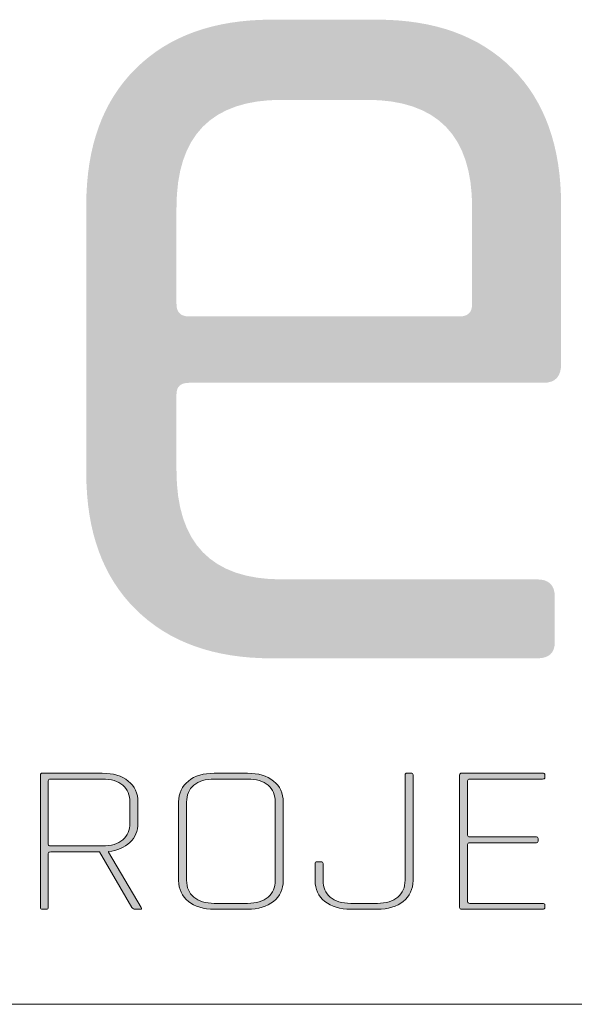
# Model space of a CAD drawing. Header units: millimetres. Extents: x -165365 to -33565, y 7406 to 103342.
# Tile 241 of 256: x -53529 to -52813, y 11691 to 12962. Entities that reach past the tile are written whole.
import ezdxf

# ---------------------------------------------------------------- set-up
doc = ezdxf.new("R2010")
doc.units = ezdxf.units.MM
doc.header["$MEASUREMENT"] = 0
doc.layers.add('! IS Tabelka', color=7, linetype='Continuous')
doc.layers.add('Warstwa 1', color=7, linetype='Continuous')
doc.layers.add('L_tabelka czarne', color=7, linetype='Continuous', lineweight=15)
doc.layers.add('s-schody', color=6, linetype='Continuous', lineweight=5)

# ---------------------------------------------------------------- blocks, each defined once
blk = doc.blocks.new('erer')
at = {"layer": 's-schody'}
h = blk.add_hatch(color=251, dxfattribs=at)
h.dxf.hatch_style = 1
edge = h.paths.add_edge_path()
edge.add_spline(control_points=[(-36.128, 33.774), (-36.109, 33.774), (-36.1, 33.782), (-36.1, 33.798), (-36.1, 33.798), (-36.1, 33.798), (-36.1, 33.798), (-36.1, 33.798)], knot_values=[-1, -1, -1, -1, -0.952381, -0.952381, -0.952381, -0.952371, -0.904762, -0.904762, -0.904762, -0.904762], degree=3, periodic=0)
edge.add_spline(control_points=[(-36.1, 33.798), (-36.1, 33.798), (-36.1, 34.492), (-36.1, 34.492), (-36.1, 34.492), (-36.1, 34.507), (-36.09, 34.514), (-36.069, 34.514), (-36.069, 34.514), (-36.069, 34.514), (-35.441, 34.514), (-35.441, 34.514), (-35.441, 34.514), (-35.441, 34.514), (-35.022, 33.798), (-35.022, 33.798), (-35.022, 33.798), (-35.011, 33.782), (-34.996, 33.774), (-34.978, 33.774), (-34.978, 33.774), (-34.978, 33.774), (-34.916, 33.774), (-34.916, 33.774), (-34.916, 33.774), (-34.895, 33.774), (-34.891, 33.782), (-34.902, 33.798), (-34.902, 33.798), (-34.902, 33.798), (-35.324, 34.509), (-35.324, 34.509), (-35.324, 34.509), (-35.324, 34.509), (-35.324, 34.519), (-35.324, 34.519), (-35.324, 34.519), (-35.208, 34.532), (-35.115, 34.571), (-35.046, 34.636), (-35.046, 34.636), (-34.978, 34.7), (-34.943, 34.784), (-34.943, 34.886), (-34.943, 34.886), (-34.943, 34.886), (-34.943, 35.159), (-34.943, 35.159), (-34.943, 35.159), (-34.943, 35.272), (-34.985, 35.362), (-35.069, 35.429), (-35.069, 35.429), (-35.152, 35.497), (-35.264, 35.53), (-35.403, 35.53), (-35.403, 35.53), (-35.403, 35.53), (-36.176, 35.53), (-36.176, 35.53), (-36.176, 35.53), (-36.194, 35.53), (-36.203, 35.522), (-36.203, 35.506), (-36.203, 35.506), (-36.203, 35.506), (-36.203, 33.798), (-36.203, 33.798), (-36.203, 33.798), (-36.203, 33.782), (-36.194, 33.774), (-36.176, 33.774), (-36.176, 33.774), (-36.176, 33.774), (-36.128, 33.774), (-36.128, 33.774)], knot_values=[-0.904762, -0.904762, -0.904762, -0.904762, -0.857143, -0.857143, -0.857143, -0.857133, -0.809524, -0.809524, -0.809524, -0.809514, -0.761905, -0.761905, -0.761905, -0.761895, -0.714286, -0.714286, -0.714286, -0.714275, -0.666667, -0.666667, -0.666667, -0.666656, -0.619048, -0.619048, -0.619048, -0.619037, -0.571429, -0.571429, -0.571429, -0.571418, -0.52381, -0.52381, -0.52381, -0.523799, -0.47619, -0.47619, -0.47619, -0.47618, -0.428571, -0.428571, -0.428571, -0.428561, -0.380952, -0.380952, -0.380952, -0.380942, -0.333333, -0.333333, -0.333333, -0.333323, -0.285714, -0.285714, -0.285714, -0.285704, -0.238095, -0.238095, -0.238095, -0.238085, -0.190476, -0.190476, -0.190476, -0.190466, -0.142857, -0.142857, -0.142857, -0.142847, -0.095238, -0.095238, -0.095238, -0.095228, -0.047619, -0.047619, -0.047619, -0.047609, 0, 0, 0, 0], degree=3, periodic=0)
edge = h.paths.add_edge_path(flags=16)
edge.add_spline(control_points=[(-36.1, 34.612), (-36.1, 34.612), (-36.1, 34.612), (-36.1, 34.612), (-36.1, 34.612), (-36.1, 34.598), (-36.09, 34.591), (-36.069, 34.591)], knot_values=[0.818182, 0.818182, 0.818182, 0.818182, 0.909091, 0.909091, 0.909091, 0.909201, 1, 1, 1, 1], degree=3, periodic=0)
edge.add_spline(control_points=[(-36.069, 34.591), (-36.069, 34.591), (-35.403, 34.591), (-35.403, 34.591), (-35.403, 34.591), (-35.289, 34.591), (-35.201, 34.617), (-35.139, 34.67), (-35.139, 34.67), (-35.077, 34.723), (-35.046, 34.795), (-35.046, 34.888), (-35.046, 34.888), (-35.046, 34.888), (-35.046, 35.156), (-35.046, 35.156), (-35.046, 35.156), (-35.046, 35.249), (-35.077, 35.322), (-35.139, 35.375), (-35.139, 35.375), (-35.201, 35.427), (-35.289, 35.454), (-35.403, 35.454), (-35.403, 35.454), (-35.403, 35.454), (-36.069, 35.454), (-36.069, 35.454), (-36.069, 35.454), (-36.09, 35.454), (-36.1, 35.447), (-36.1, 35.432), (-36.1, 35.432), (-36.1, 35.432), (-36.1, 34.612), (-36.1, 34.612)], knot_values=[0, 0, 0, 0, 0.090909, 0.090909, 0.090909, 0.090919, 0.181818, 0.181818, 0.181818, 0.181828, 0.272727, 0.272727, 0.272727, 0.272738, 0.363636, 0.363636, 0.363636, 0.363647, 0.454545, 0.454545, 0.454545, 0.454556, 0.545455, 0.545455, 0.545455, 0.545465, 0.636364, 0.636364, 0.636364, 0.636374, 0.727273, 0.727273, 0.727273, 0.727283, 0.818182, 0.818182, 0.818182, 0.818182], degree=3, periodic=0)
h = blk.add_hatch(color=251, dxfattribs=at)
h.dxf.hatch_style = 1
edge = h.paths.add_edge_path()
edge.add_spline(control_points=[(-33.529, 33.774), (-33.39, 33.774), (-33.278, 33.807), (-33.195, 33.875)], knot_values=[-1, -1, -1, -1, -0.846154, -0.846154, -0.846154, -0.846154], degree=3, periodic=0)
edge.add_spline(control_points=[(-33.195, 33.875), (-33.111, 33.942), (-33.069, 34.032), (-33.069, 34.145), (-33.069, 34.145), (-33.069, 34.145), (-33.069, 35.159), (-33.069, 35.159), (-33.069, 35.159), (-33.069, 35.272), (-33.111, 35.362), (-33.195, 35.429), (-33.195, 35.429), (-33.278, 35.497), (-33.39, 35.53), (-33.529, 35.53), (-33.529, 35.53), (-33.529, 35.53), (-33.958, 35.53), (-33.958, 35.53), (-33.958, 35.53), (-34.098, 35.53), (-34.209, 35.497), (-34.293, 35.429), (-34.293, 35.429), (-34.376, 35.362), (-34.418, 35.272), (-34.418, 35.159), (-34.418, 35.159), (-34.418, 35.159), (-34.418, 34.145), (-34.418, 34.145), (-34.418, 34.145), (-34.418, 34.032), (-34.376, 33.942), (-34.293, 33.875), (-34.293, 33.875), (-34.209, 33.807), (-34.098, 33.774), (-33.958, 33.774), (-33.958, 33.774), (-33.958, 33.774), (-33.529, 33.774), (-33.529, 33.774)], knot_values=[-0.846154, -0.846154, -0.846154, -0.846154, -0.769231, -0.769231, -0.769231, -0.769221, -0.692308, -0.692308, -0.692308, -0.692297, -0.615385, -0.615385, -0.615385, -0.615374, -0.538462, -0.538462, -0.538462, -0.538451, -0.461538, -0.461538, -0.461538, -0.461528, -0.384615, -0.384615, -0.384615, -0.384605, -0.307692, -0.307692, -0.307692, -0.307682, -0.230769, -0.230769, -0.230769, -0.230759, -0.153846, -0.153846, -0.153846, -0.153836, -0.076923, -0.076923, -0.076923, -0.076913, 0, 0, 0, 0], degree=3, periodic=0)
edge = h.paths.add_edge_path(flags=16)
edge.add_spline(control_points=[(-34.223, 33.929), (-34.161, 33.877), (-34.073, 33.85), (-33.958, 33.85)], knot_values=[0.846154, 0.846154, 0.846154, 0.846154, 1, 1, 1, 1], degree=3, periodic=0)
edge.add_spline(control_points=[(-33.958, 33.85), (-33.958, 33.85), (-33.529, 33.85), (-33.529, 33.85), (-33.529, 33.85), (-33.415, 33.85), (-33.327, 33.877), (-33.265, 33.929), (-33.265, 33.929), (-33.203, 33.982), (-33.172, 34.055), (-33.172, 34.148), (-33.172, 34.148), (-33.172, 34.148), (-33.172, 35.156), (-33.172, 35.156), (-33.172, 35.156), (-33.172, 35.249), (-33.203, 35.322), (-33.265, 35.375), (-33.265, 35.375), (-33.327, 35.427), (-33.415, 35.454), (-33.529, 35.454), (-33.529, 35.454), (-33.529, 35.454), (-33.958, 35.454), (-33.958, 35.454), (-33.958, 35.454), (-34.073, 35.454), (-34.161, 35.427), (-34.223, 35.375), (-34.223, 35.375), (-34.284, 35.322), (-34.315, 35.249), (-34.315, 35.156), (-34.315, 35.156), (-34.315, 35.156), (-34.315, 34.148), (-34.315, 34.148), (-34.315, 34.148), (-34.315, 34.055), (-34.284, 33.982), (-34.223, 33.929)], knot_values=[0, 0, 0, 0, 0.076923, 0.076923, 0.076923, 0.076933, 0.153846, 0.153846, 0.153846, 0.153856, 0.230769, 0.230769, 0.230769, 0.230779, 0.307692, 0.307692, 0.307692, 0.307703, 0.384615, 0.384615, 0.384615, 0.384626, 0.461538, 0.461538, 0.461538, 0.461549, 0.538462, 0.538462, 0.538462, 0.538472, 0.615385, 0.615385, 0.615385, 0.615395, 0.692308, 0.692308, 0.692308, 0.692318, 0.769231, 0.769231, 0.769231, 0.769241, 0.846154, 0.846154, 0.846154, 0.846154], degree=3, periodic=0)
h = blk.add_hatch(color=251, dxfattribs=at)
h.dxf.hatch_style = 1
edge = h.paths.add_edge_path()
edge.add_spline(control_points=[(-31.47, 35.53), (-31.47, 35.53), (-31.422, 35.53), (-31.422, 35.53), (-31.422, 35.53), (-31.403, 35.53), (-31.394, 35.523), (-31.394, 35.508), (-31.394, 35.508), (-31.394, 35.508), (-31.394, 34.145), (-31.394, 34.145), (-31.394, 34.145), (-31.394, 34.032), (-31.436, 33.942), (-31.519, 33.875), (-31.519, 33.875), (-31.603, 33.807), (-31.714, 33.774), (-31.854, 33.774), (-31.854, 33.774), (-31.854, 33.774), (-32.197, 33.774), (-32.197, 33.774), (-32.197, 33.774), (-32.337, 33.774), (-32.448, 33.807), (-32.532, 33.875), (-32.532, 33.875), (-32.616, 33.942), (-32.657, 34.032), (-32.657, 34.145), (-32.657, 34.145), (-32.657, 34.145), (-32.657, 34.364), (-32.657, 34.364), (-32.657, 34.364), (-32.657, 34.38), (-32.648, 34.388), (-32.63, 34.388), (-32.63, 34.388), (-32.63, 34.388), (-32.582, 34.388), (-32.582, 34.388), (-32.582, 34.388), (-32.563, 34.388), (-32.554, 34.38), (-32.554, 34.364), (-32.554, 34.364), (-32.554, 34.364), (-32.554, 34.148), (-32.554, 34.148), (-32.554, 34.148), (-32.554, 34.055), (-32.523, 33.982), (-32.462, 33.929), (-32.462, 33.929), (-32.4, 33.877), (-32.312, 33.85), (-32.197, 33.85), (-32.197, 33.85), (-32.197, 33.85), (-31.854, 33.85), (-31.854, 33.85), (-31.854, 33.85), (-31.74, 33.85), (-31.652, 33.877), (-31.59, 33.929), (-31.59, 33.929), (-31.528, 33.982), (-31.497, 34.055), (-31.497, 34.148), (-31.497, 34.148), (-31.497, 34.148), (-31.497, 35.506), (-31.497, 35.506), (-31.497, 35.506), (-31.497, 35.522), (-31.488, 35.53), (-31.47, 35.53)], knot_values=[0, 0, 0, 0, 0.047619, 0.047619, 0.047619, 0.047719, 0.095238, 0.095238, 0.095238, 0.095338, 0.142857, 0.142857, 0.142857, 0.142957, 0.190476, 0.190476, 0.190476, 0.190576, 0.238095, 0.238095, 0.238095, 0.238195, 0.285714, 0.285714, 0.285714, 0.285814, 0.333333, 0.333333, 0.333333, 0.333433, 0.380952, 0.380952, 0.380952, 0.381052, 0.428571, 0.428571, 0.428571, 0.428671, 0.47619, 0.47619, 0.47619, 0.47629, 0.52381, 0.52381, 0.52381, 0.52391, 0.571429, 0.571429, 0.571429, 0.571529, 0.619048, 0.619048, 0.619048, 0.619148, 0.666667, 0.666667, 0.666667, 0.666767, 0.714286, 0.714286, 0.714286, 0.714386, 0.761905, 0.761905, 0.761905, 0.762005, 0.809524, 0.809524, 0.809524, 0.809624, 0.857143, 0.857143, 0.857143, 0.857243, 0.904762, 0.904762, 0.904762, 0.904862, 1, 1, 1, 1], degree=3, periodic=0)
h = blk.add_hatch(color=251, dxfattribs=at)
h.dxf.hatch_style = 1
edge = h.paths.add_edge_path()
edge.add_spline(control_points=[(-29.722, 33.774), (-29.722, 33.774), (-30.766, 33.774), (-30.766, 33.774), (-30.766, 33.774), (-30.784, 33.774), (-30.793, 33.782), (-30.793, 33.798), (-30.793, 33.798), (-30.793, 33.798), (-30.793, 35.506), (-30.793, 35.506), (-30.793, 35.506), (-30.793, 35.522), (-30.784, 35.53), (-30.766, 35.53), (-30.766, 35.53), (-30.766, 35.53), (-29.722, 35.53), (-29.722, 35.53), (-29.722, 35.53), (-29.702, 35.53), (-29.692, 35.523), (-29.692, 35.508), (-29.692, 35.508), (-29.692, 35.508), (-29.692, 35.476), (-29.692, 35.476), (-29.692, 35.476), (-29.692, 35.461), (-29.702, 35.454), (-29.722, 35.454), (-29.722, 35.454), (-29.722, 35.454), (-30.659, 35.454), (-30.659, 35.454), (-30.659, 35.454), (-30.68, 35.454), (-30.69, 35.447), (-30.69, 35.432), (-30.69, 35.432), (-30.69, 35.432), (-30.69, 34.73), (-30.69, 34.73), (-30.69, 34.73), (-30.69, 34.715), (-30.68, 34.708), (-30.659, 34.708), (-30.659, 34.708), (-30.659, 34.708), (-29.812, 34.708), (-29.812, 34.708), (-29.812, 34.708), (-29.791, 34.708), (-29.781, 34.701), (-29.781, 34.686), (-29.781, 34.686), (-29.781, 34.686), (-29.781, 34.653), (-29.781, 34.653), (-29.781, 34.653), (-29.781, 34.639), (-29.791, 34.632), (-29.812, 34.632), (-29.812, 34.632), (-29.812, 34.632), (-30.659, 34.632), (-30.659, 34.632), (-30.659, 34.632), (-30.68, 34.632), (-30.69, 34.624), (-30.69, 34.61), (-30.69, 34.61), (-30.69, 34.61), (-30.69, 33.872), (-30.69, 33.872), (-30.69, 33.872), (-30.69, 33.857), (-30.68, 33.85), (-30.659, 33.85), (-30.659, 33.85), (-30.659, 33.85), (-29.722, 33.85), (-29.722, 33.85), (-29.722, 33.85), (-29.702, 33.85), (-29.692, 33.843), (-29.692, 33.828), (-29.692, 33.828), (-29.692, 33.828), (-29.692, 33.795), (-29.692, 33.795), (-29.692, 33.795), (-29.692, 33.781), (-29.702, 33.774), (-29.722, 33.774)], knot_values=[0, 0, 0, 0, 0.04, 0.04, 0.04, 0.0401, 0.08, 0.08, 0.08, 0.0801, 0.12, 0.12, 0.12, 0.1201, 0.16, 0.16, 0.16, 0.1601, 0.2, 0.2, 0.2, 0.2001, 0.24, 0.24, 0.24, 0.2401, 0.28, 0.28, 0.28, 0.2801, 0.32, 0.32, 0.32, 0.3201, 0.36, 0.36, 0.36, 0.3601, 0.4, 0.4, 0.4, 0.4001, 0.44, 0.44, 0.44, 0.4401, 0.48, 0.48, 0.48, 0.4801, 0.52, 0.52, 0.52, 0.5201, 0.56, 0.56, 0.56, 0.5601, 0.6, 0.6, 0.6, 0.6001, 0.64, 0.64, 0.64, 0.6401, 0.68, 0.68, 0.68, 0.6801, 0.72, 0.72, 0.72, 0.7201, 0.76, 0.76, 0.76, 0.7601, 0.8, 0.8, 0.8, 0.8001, 0.84, 0.84, 0.84, 0.8401, 0.88, 0.88, 0.88, 0.8801, 0.92, 0.92, 0.92, 0.9201, 1, 1, 1, 1], degree=3, periodic=0)
at = {"layer": 'Warstwa 1', "lineweight": 0}
h = blk.add_hatch(color=250, dxfattribs=at)
h.dxf.hatch_style = 1
edge = h.paths.add_edge_path()
edge.add_spline(control_points=[(-29.79, 37.013), (-29.79, 37.013), (-33.217, 37.013), (-33.217, 37.013), (-33.217, 37.013), (-33.961, 37.013), (-34.546, 37.223), (-34.971, 37.644), (-34.971, 37.644), (-35.397, 38.064), (-35.61, 38.651), (-35.61, 39.406), (-35.61, 39.406), (-35.61, 39.406), (-35.61, 42.865), (-35.61, 42.865), (-35.61, 42.865), (-35.61, 43.62), (-35.397, 44.207), (-34.971, 44.627), (-34.971, 44.627), (-34.546, 45.048), (-33.961, 45.258), (-33.217, 45.258), (-33.217, 45.258), (-33.217, 45.258), (-31.859, 45.258), (-31.859, 45.258), (-31.859, 45.258), (-31.116, 45.258), (-30.534, 45.048), (-30.113, 44.627), (-30.113, 44.627), (-29.693, 44.207), (-29.483, 43.62), (-29.483, 42.865), (-29.483, 42.865), (-29.483, 42.865), (-29.483, 40.812), (-29.483, 40.812), (-29.483, 40.812), (-29.483, 40.651), (-29.558, 40.57), (-29.709, 40.57), (-29.709, 40.57), (-29.709, 40.57), (-34.284, 40.57), (-34.284, 40.57), (-34.284, 40.57), (-34.392, 40.57), (-34.446, 40.521), (-34.446, 40.424), (-34.446, 40.424), (-34.446, 40.424), (-34.446, 39.438), (-34.446, 39.438), (-34.446, 39.438), (-34.446, 38.501), (-33.993, 38.032), (-33.088, 38.032), (-33.088, 38.032), (-33.088, 38.032), (-29.79, 38.032), (-29.79, 38.032), (-29.79, 38.032), (-29.639, 38.032), (-29.564, 37.956), (-29.564, 37.805), (-29.564, 37.805), (-29.564, 37.805), (-29.564, 37.223), (-29.564, 37.223), (-29.564, 37.223), (-29.564, 37.083), (-29.639, 37.013), (-29.79, 37.013)], knot_values=[0, 0, 0, 0, 0.05, 0.05, 0.05, 0.050101, 0.1, 0.1, 0.1, 0.100101, 0.15, 0.15, 0.15, 0.150101, 0.2, 0.2, 0.2, 0.200101, 0.25, 0.25, 0.25, 0.250101, 0.3, 0.3, 0.3, 0.300101, 0.35, 0.35, 0.35, 0.350101, 0.4, 0.4, 0.4, 0.400101, 0.45, 0.45, 0.45, 0.450101, 0.5, 0.5, 0.5, 0.500101, 0.55, 0.55, 0.55, 0.550101, 0.6, 0.6, 0.6, 0.600101, 0.65, 0.65, 0.65, 0.650101, 0.7, 0.7, 0.7, 0.700101, 0.75, 0.75, 0.75, 0.750101, 0.8, 0.8, 0.8, 0.800101, 0.85, 0.85, 0.85, 0.850101, 0.9, 0.9, 0.9, 0.900101, 1, 1, 1, 1], degree=3, periodic=0)
edge = h.paths.add_edge_path(flags=16)
edge.add_spline(control_points=[(-34.284, 41.427), (-34.284, 41.427), (-30.792, 41.427), (-30.792, 41.427), (-30.792, 41.427), (-30.685, 41.427), (-30.631, 41.48), (-30.631, 41.588), (-30.631, 41.588), (-30.631, 41.588), (-30.631, 42.833), (-30.631, 42.833), (-30.631, 42.833), (-30.631, 43.76), (-31.083, 44.223), (-31.989, 44.223), (-31.989, 44.223), (-31.989, 44.223), (-33.088, 44.223), (-33.088, 44.223), (-33.088, 44.223), (-33.993, 44.223), (-34.446, 43.76), (-34.446, 42.833), (-34.446, 42.833), (-34.446, 42.833), (-34.446, 41.588), (-34.446, 41.588), (-34.446, 41.588), (-34.446, 41.48), (-34.392, 41.427), (-34.284, 41.427)], knot_values=[0, 0, 0, 0, 0.111111, 0.111111, 0.111111, 0.111212, 0.222222, 0.222222, 0.222222, 0.222323, 0.333333, 0.333333, 0.333333, 0.333434, 0.444444, 0.444444, 0.444444, 0.444545, 0.555556, 0.555556, 0.555556, 0.555656, 0.666667, 0.666667, 0.666667, 0.666768, 0.777778, 0.777778, 0.777778, 0.777879, 1, 1, 1, 1], degree=3, periodic=0)
at = {"layer": 'L_tabelka czarne'}
blk.add_line((-59.132, 32.547), (-0.228, 32.547), dxfattribs=at)
at = {"layer": 's-schody', "color": 251}
for points, knots in [([(-36.128, 33.774), (-36.128, 33.774), (-36.176, 33.774), (-36.176, 33.774), (-36.176, 33.774), (-36.194, 33.774), (-36.203, 33.782), (-36.203, 33.798), (-36.203, 33.798), (-36.203, 33.798), (-36.203, 35.506), (-36.203, 35.506), (-36.203, 35.506), (-36.203, 35.522), (-36.194, 35.53), (-36.176, 35.53), (-36.176, 35.53), (-36.176, 35.53), (-35.403, 35.53), (-35.403, 35.53), (-35.403, 35.53), (-35.264, 35.53), (-35.152, 35.497), (-35.069, 35.429), (-35.069, 35.429), (-34.985, 35.362), (-34.943, 35.272), (-34.943, 35.159), (-34.943, 35.159), (-34.943, 35.159), (-34.943, 34.886), (-34.943, 34.886), (-34.943, 34.886), (-34.943, 34.784), (-34.978, 34.7), (-35.046, 34.636), (-35.046, 34.636), (-35.115, 34.571), (-35.208, 34.532), (-35.324, 34.519), (-35.324, 34.519), (-35.324, 34.519), (-35.324, 34.509), (-35.324, 34.509), (-35.324, 34.509), (-35.324, 34.509), (-34.902, 33.798), (-34.902, 33.798), (-34.902, 33.798), (-34.891, 33.782), (-34.895, 33.774), (-34.916, 33.774), (-34.916, 33.774), (-34.916, 33.774), (-34.978, 33.774), (-34.978, 33.774), (-34.978, 33.774), (-34.996, 33.774), (-35.011, 33.782), (-35.022, 33.798), (-35.022, 33.798), (-35.022, 33.798), (-35.441, 34.514), (-35.441, 34.514), (-35.441, 34.514), (-35.441, 34.514), (-36.069, 34.514), (-36.069, 34.514), (-36.069, 34.514), (-36.09, 34.514), (-36.1, 34.507), (-36.1, 34.492), (-36.1, 34.492), (-36.1, 34.492), (-36.1, 33.798), (-36.1, 33.798), (-36.1, 33.798), (-36.1, 33.782), (-36.109, 33.774), (-36.128, 33.774)], [0, 0, 0, 0, 0.047619, 0.047619, 0.047619, 0.047619, 0.095238, 0.095238, 0.095238, 0.095238, 0.142857, 0.142857, 0.142857, 0.142857, 0.190476, 0.190476, 0.190476, 0.190476, 0.238095, 0.238095, 0.238095, 0.238095, 0.285714, 0.285714, 0.285714, 0.285714, 0.333333, 0.333333, 0.333333, 0.333333, 0.380952, 0.380952, 0.380952, 0.380952, 0.428571, 0.428571, 0.428571, 0.428571, 0.47619, 0.47619, 0.47619, 0.47619, 0.52381, 0.52381, 0.52381, 0.52381, 0.571429, 0.571429, 0.571429, 0.571429, 0.619048, 0.619048, 0.619048, 0.619048, 0.666667, 0.666667, 0.666667, 0.666667, 0.714286, 0.714286, 0.714286, 0.714286, 0.761905, 0.761905, 0.761905, 0.761905, 0.809524, 0.809524, 0.809524, 0.809524, 0.857143, 0.857143, 0.857143, 0.857143, 0.904762, 0.904762, 0.904762, 0.904762, 1, 1, 1, 1]), ([(-33.529, 33.774), (-33.529, 33.774), (-33.958, 33.774), (-33.958, 33.774), (-33.958, 33.774), (-34.098, 33.774), (-34.209, 33.807), (-34.293, 33.875), (-34.293, 33.875), (-34.376, 33.942), (-34.418, 34.032), (-34.418, 34.145), (-34.418, 34.145), (-34.418, 34.145), (-34.418, 35.159), (-34.418, 35.159), (-34.418, 35.159), (-34.418, 35.272), (-34.376, 35.362), (-34.293, 35.429), (-34.293, 35.429), (-34.209, 35.497), (-34.098, 35.53), (-33.958, 35.53), (-33.958, 35.53), (-33.958, 35.53), (-33.529, 35.53), (-33.529, 35.53), (-33.529, 35.53), (-33.39, 35.53), (-33.278, 35.497), (-33.195, 35.429), (-33.195, 35.429), (-33.111, 35.362), (-33.069, 35.272), (-33.069, 35.159), (-33.069, 35.159), (-33.069, 35.159), (-33.069, 34.145), (-33.069, 34.145), (-33.069, 34.145), (-33.069, 34.032), (-33.111, 33.942), (-33.195, 33.875), (-33.195, 33.875), (-33.278, 33.807), (-33.39, 33.774), (-33.529, 33.774)], [0, 0, 0, 0, 0.076923, 0.076923, 0.076923, 0.076923, 0.153846, 0.153846, 0.153846, 0.153846, 0.230769, 0.230769, 0.230769, 0.230769, 0.307692, 0.307692, 0.307692, 0.307692, 0.384615, 0.384615, 0.384615, 0.384615, 0.461538, 0.461538, 0.461538, 0.461538, 0.538462, 0.538462, 0.538462, 0.538462, 0.615385, 0.615385, 0.615385, 0.615385, 0.692308, 0.692308, 0.692308, 0.692308, 0.769231, 0.769231, 0.769231, 0.769231, 0.846154, 0.846154, 0.846154, 0.846154, 1, 1, 1, 1]), ([(-31.47, 35.53), (-31.47, 35.53), (-31.422, 35.53), (-31.422, 35.53), (-31.422, 35.53), (-31.403, 35.53), (-31.394, 35.523), (-31.394, 35.508), (-31.394, 35.508), (-31.394, 35.508), (-31.394, 34.145), (-31.394, 34.145), (-31.394, 34.145), (-31.394, 34.032), (-31.436, 33.942), (-31.519, 33.875), (-31.519, 33.875), (-31.603, 33.807), (-31.714, 33.774), (-31.854, 33.774), (-31.854, 33.774), (-31.854, 33.774), (-32.197, 33.774), (-32.197, 33.774), (-32.197, 33.774), (-32.337, 33.774), (-32.448, 33.807), (-32.532, 33.875), (-32.532, 33.875), (-32.616, 33.942), (-32.657, 34.032), (-32.657, 34.145), (-32.657, 34.145), (-32.657, 34.145), (-32.657, 34.364), (-32.657, 34.364), (-32.657, 34.364), (-32.657, 34.38), (-32.648, 34.388), (-32.63, 34.388), (-32.63, 34.388), (-32.63, 34.388), (-32.582, 34.388), (-32.582, 34.388), (-32.582, 34.388), (-32.563, 34.388), (-32.554, 34.38), (-32.554, 34.364), (-32.554, 34.364), (-32.554, 34.364), (-32.554, 34.148), (-32.554, 34.148), (-32.554, 34.148), (-32.554, 34.055), (-32.523, 33.982), (-32.462, 33.929), (-32.462, 33.929), (-32.4, 33.877), (-32.312, 33.85), (-32.197, 33.85), (-32.197, 33.85), (-32.197, 33.85), (-31.854, 33.85), (-31.854, 33.85), (-31.854, 33.85), (-31.74, 33.85), (-31.652, 33.877), (-31.59, 33.929), (-31.59, 33.929), (-31.528, 33.982), (-31.497, 34.055), (-31.497, 34.148), (-31.497, 34.148), (-31.497, 34.148), (-31.497, 35.506), (-31.497, 35.506), (-31.497, 35.506), (-31.497, 35.522), (-31.488, 35.53), (-31.47, 35.53)], [0, 0, 0, 0, 0.047619, 0.047619, 0.047619, 0.047619, 0.095238, 0.095238, 0.095238, 0.095238, 0.142857, 0.142857, 0.142857, 0.142857, 0.190476, 0.190476, 0.190476, 0.190476, 0.238095, 0.238095, 0.238095, 0.238095, 0.285714, 0.285714, 0.285714, 0.285714, 0.333333, 0.333333, 0.333333, 0.333333, 0.380952, 0.380952, 0.380952, 0.380952, 0.428571, 0.428571, 0.428571, 0.428571, 0.47619, 0.47619, 0.47619, 0.47619, 0.52381, 0.52381, 0.52381, 0.52381, 0.571429, 0.571429, 0.571429, 0.571429, 0.619048, 0.619048, 0.619048, 0.619048, 0.666667, 0.666667, 0.666667, 0.666667, 0.714286, 0.714286, 0.714286, 0.714286, 0.761905, 0.761905, 0.761905, 0.761905, 0.809524, 0.809524, 0.809524, 0.809524, 0.857143, 0.857143, 0.857143, 0.857143, 0.904762, 0.904762, 0.904762, 0.904762, 1, 1, 1, 1]), ([(-29.722, 33.774), (-29.722, 33.774), (-30.766, 33.774), (-30.766, 33.774), (-30.766, 33.774), (-30.784, 33.774), (-30.793, 33.782), (-30.793, 33.798), (-30.793, 33.798), (-30.793, 33.798), (-30.793, 35.506), (-30.793, 35.506), (-30.793, 35.506), (-30.793, 35.522), (-30.784, 35.53), (-30.766, 35.53), (-30.766, 35.53), (-30.766, 35.53), (-29.722, 35.53), (-29.722, 35.53), (-29.722, 35.53), (-29.702, 35.53), (-29.692, 35.523), (-29.692, 35.508), (-29.692, 35.508), (-29.692, 35.508), (-29.692, 35.476), (-29.692, 35.476), (-29.692, 35.476), (-29.692, 35.461), (-29.702, 35.454), (-29.722, 35.454), (-29.722, 35.454), (-29.722, 35.454), (-30.659, 35.454), (-30.659, 35.454), (-30.659, 35.454), (-30.68, 35.454), (-30.69, 35.447), (-30.69, 35.432), (-30.69, 35.432), (-30.69, 35.432), (-30.69, 34.73), (-30.69, 34.73), (-30.69, 34.73), (-30.69, 34.715), (-30.68, 34.708), (-30.659, 34.708), (-30.659, 34.708), (-30.659, 34.708), (-29.812, 34.708), (-29.812, 34.708), (-29.812, 34.708), (-29.791, 34.708), (-29.781, 34.701), (-29.781, 34.686), (-29.781, 34.686), (-29.781, 34.686), (-29.781, 34.653), (-29.781, 34.653), (-29.781, 34.653), (-29.781, 34.639), (-29.791, 34.632), (-29.812, 34.632), (-29.812, 34.632), (-29.812, 34.632), (-30.659, 34.632), (-30.659, 34.632), (-30.659, 34.632), (-30.68, 34.632), (-30.69, 34.624), (-30.69, 34.61), (-30.69, 34.61), (-30.69, 34.61), (-30.69, 33.872), (-30.69, 33.872), (-30.69, 33.872), (-30.69, 33.857), (-30.68, 33.85), (-30.659, 33.85), (-30.659, 33.85), (-30.659, 33.85), (-29.722, 33.85), (-29.722, 33.85), (-29.722, 33.85), (-29.702, 33.85), (-29.692, 33.843), (-29.692, 33.828), (-29.692, 33.828), (-29.692, 33.828), (-29.692, 33.795), (-29.692, 33.795), (-29.692, 33.795), (-29.692, 33.781), (-29.702, 33.774), (-29.722, 33.774)], [0, 0, 0, 0, 0.04, 0.04, 0.04, 0.04, 0.08, 0.08, 0.08, 0.08, 0.12, 0.12, 0.12, 0.12, 0.16, 0.16, 0.16, 0.16, 0.2, 0.2, 0.2, 0.2, 0.24, 0.24, 0.24, 0.24, 0.28, 0.28, 0.28, 0.28, 0.32, 0.32, 0.32, 0.32, 0.36, 0.36, 0.36, 0.36, 0.4, 0.4, 0.4, 0.4, 0.44, 0.44, 0.44, 0.44, 0.48, 0.48, 0.48, 0.48, 0.52, 0.52, 0.52, 0.52, 0.56, 0.56, 0.56, 0.56, 0.6, 0.6, 0.6, 0.6, 0.64, 0.64, 0.64, 0.64, 0.68, 0.68, 0.68, 0.68, 0.72, 0.72, 0.72, 0.72, 0.76, 0.76, 0.76, 0.76, 0.8, 0.8, 0.8, 0.8, 0.84, 0.84, 0.84, 0.84, 0.88, 0.88, 0.88, 0.88, 0.92, 0.92, 0.92, 0.92, 1, 1, 1, 1]), ([(-36.069, 34.591), (-36.069, 34.591), (-35.403, 34.591), (-35.403, 34.591), (-35.403, 34.591), (-35.289, 34.591), (-35.201, 34.617), (-35.139, 34.67), (-35.139, 34.67), (-35.077, 34.723), (-35.046, 34.795), (-35.046, 34.888), (-35.046, 34.888), (-35.046, 34.888), (-35.046, 35.156), (-35.046, 35.156), (-35.046, 35.156), (-35.046, 35.249), (-35.077, 35.322), (-35.139, 35.375), (-35.139, 35.375), (-35.201, 35.427), (-35.289, 35.454), (-35.403, 35.454), (-35.403, 35.454), (-35.403, 35.454), (-36.069, 35.454), (-36.069, 35.454), (-36.069, 35.454), (-36.09, 35.454), (-36.1, 35.447), (-36.1, 35.432), (-36.1, 35.432), (-36.1, 35.432), (-36.1, 34.612), (-36.1, 34.612), (-36.1, 34.612), (-36.1, 34.598), (-36.09, 34.591), (-36.069, 34.591)], [0, 0, 0, 0, 0.090909, 0.090909, 0.090909, 0.090909, 0.181818, 0.181818, 0.181818, 0.181818, 0.272727, 0.272727, 0.272727, 0.272727, 0.363636, 0.363636, 0.363636, 0.363636, 0.454545, 0.454545, 0.454545, 0.454545, 0.545455, 0.545455, 0.545455, 0.545455, 0.636364, 0.636364, 0.636364, 0.636364, 0.727273, 0.727273, 0.727273, 0.727273, 0.818182, 0.818182, 0.818182, 0.818182, 1, 1, 1, 1]), ([(-33.958, 33.85), (-33.958, 33.85), (-33.529, 33.85), (-33.529, 33.85), (-33.529, 33.85), (-33.415, 33.85), (-33.327, 33.877), (-33.265, 33.929), (-33.265, 33.929), (-33.203, 33.982), (-33.172, 34.055), (-33.172, 34.148), (-33.172, 34.148), (-33.172, 34.148), (-33.172, 35.156), (-33.172, 35.156), (-33.172, 35.156), (-33.172, 35.249), (-33.203, 35.322), (-33.265, 35.375), (-33.265, 35.375), (-33.327, 35.427), (-33.415, 35.454), (-33.529, 35.454), (-33.529, 35.454), (-33.529, 35.454), (-33.958, 35.454), (-33.958, 35.454), (-33.958, 35.454), (-34.073, 35.454), (-34.161, 35.427), (-34.223, 35.375), (-34.223, 35.375), (-34.284, 35.322), (-34.315, 35.249), (-34.315, 35.156), (-34.315, 35.156), (-34.315, 35.156), (-34.315, 34.148), (-34.315, 34.148), (-34.315, 34.148), (-34.315, 34.055), (-34.284, 33.982), (-34.223, 33.929), (-34.223, 33.929), (-34.161, 33.877), (-34.073, 33.85), (-33.958, 33.85)], [0, 0, 0, 0, 0.076923, 0.076923, 0.076923, 0.076923, 0.153846, 0.153846, 0.153846, 0.153846, 0.230769, 0.230769, 0.230769, 0.230769, 0.307692, 0.307692, 0.307692, 0.307692, 0.384615, 0.384615, 0.384615, 0.384615, 0.461538, 0.461538, 0.461538, 0.461538, 0.538462, 0.538462, 0.538462, 0.538462, 0.615385, 0.615385, 0.615385, 0.615385, 0.692308, 0.692308, 0.692308, 0.692308, 0.769231, 0.769231, 0.769231, 0.769231, 0.846154, 0.846154, 0.846154, 0.846154, 1, 1, 1, 1])]:
    blk.add_open_spline(points, degree=3, knots=knots, dxfattribs=at)

msp = doc.modelspace()

# ---------------------------------------------------------------- block references
at = {"layer": '! IS Tabelka', "linetype": 'Continuous', "lineweight": 25, "xscale": 100, "yscale": 100, "zscale": 100}
msp.add_blockref('erer', (-49881.67375, 8435.89566), dxfattribs=at)

doc.saveas('drawing.dxf')
